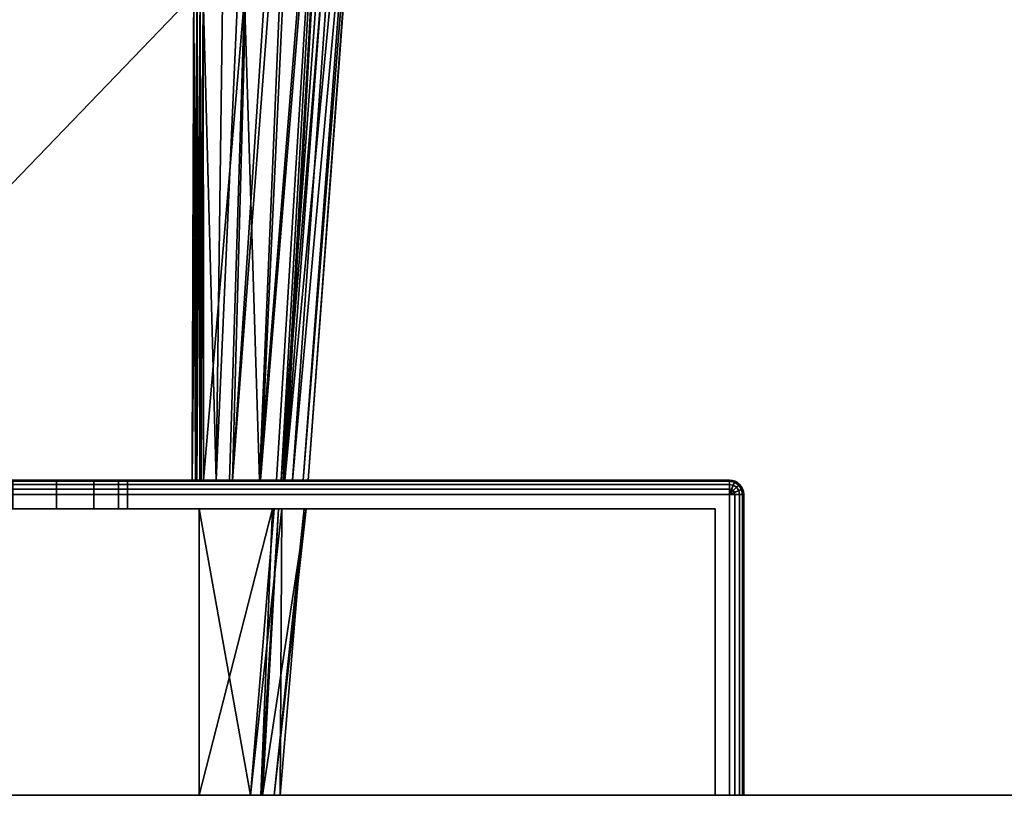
# Model space of a CAD drawing. Header units: millimetres. Extents: x -309 to 8309, y -96 to 57.
# Tile 57 of 95: x 4246 to 4281, y 0 to 27. Entities that reach past the tile are written whole.
import ezdxf

# ---------------------------------------------------------------- set-up
doc = ezdxf.new("R2010")
doc.units = ezdxf.units.MM
doc.layers.add('151', color=7, linetype='Continuous', true_color=0xffffff)
doc.layers.add('31', color=7, linetype='Continuous', true_color=0xffffff)

# ---------------------------------------------------------------- blocks, each defined once
blk = doc.blocks.new('UG_SURFACE_010')
at = {"layer": '151', "color": 252, "linetype": 'Continuous', "lineweight": 35}
for points in [[(4378, -37.3), (4191, -37.3), (4191, 0), (4378, 0)], [(4191, 0), (4191, 0, 2017), (4378, 0, 2017), (4378, 0)], [(4378, 0, 2017), (4191, 0, 2017), (4191, -39.3, 2017), (4378, -39.3, 2017)]]:
    blk.add_3dface(points, dxfattribs=at)
blk = doc.blocks.new('UG_SURFACE_027')
at = {"layer": '31', "color": 251, "linetype": 'Continuous', "lineweight": 35}
for points in [[(4221, 11, 1000), (4271, 11, 1000), (4271, 10.962, 999.809), (4221, 10.962, 999.809)], [(4271, 11, 1050), (4221, 11, 1050), (4221, 10.962, 1050.191), (4271, 10.962, 1050.191)], [(4246, 11, 1014), (4247.531, 11, 1014.305), (4271, 11, 1000), (4221, 11, 1000)], [(4221, 11, 1050), (4271, 11, 1050), (4246, 11, 1036), (4244.469, 11, 1035.696)], [(4247.531, 11, 1035.696), (4246, 11, 1036), (4271, 11, 1050)], [(4246, 10, 1036), (4246, 11, 1036), (4247.531, 11, 1035.696), (4247.531, 10, 1035.696)], [(4247.531, 10, 1014.305), (4247.531, 11, 1014.305), (4246, 11, 1014), (4246, 10, 1014)], [(4271, 11, 1050), (4248.828, 11, 1034.828), (4247.531, 11, 1035.696)], [(4247.531, 11, 1014.305), (4248.828, 11, 1015.172), (4271, 11, 1000)], [(4247.531, 10, 1035.696), (4247.531, 11, 1035.696), (4248.828, 11, 1034.828), (4248.828, 10, 1034.828)], [(4248.828, 10, 1015.172), (4248.828, 11, 1015.172), (4247.531, 11, 1014.305), (4247.531, 10, 1014.305)], [(4271, 11, 1000), (4248.828, 11, 1015.172), (4249.695, 11, 1016.469)], [(4249.695, 11, 1033.531), (4248.828, 11, 1034.828), (4271, 11, 1050)], [(4248.828, 10, 1034.828), (4248.828, 11, 1034.828), (4249.695, 11, 1033.531), (4249.695, 10, 1033.531)], [(4249.695, 10, 1016.469), (4249.695, 11, 1016.469), (4248.828, 11, 1015.172), (4248.828, 10, 1015.172)], [(4271, 11, 1000), (4249.695, 11, 1016.469), (4250, 11, 1018)], [(4250, 11, 1032), (4249.695, 11, 1033.531), (4271, 11, 1050)], [(4249.695, 10, 1033.531), (4249.695, 11, 1033.531), (4250, 11, 1032), (4250, 10, 1032)], [(4250, 10, 1018), (4250, 11, 1018), (4249.695, 11, 1016.469), (4249.695, 10, 1016.469)], [(4250, 11, 1018), (4250, 11, 1032), (4271, 11, 1050), (4271, 11, 1000)], [(4250, 10, 1032), (4250, 11, 1032), (4250, 11, 1018), (4250, 10, 1018)], [(4271, 11, 1000), (4271.191, 10.962, 1000), (4271.177, 10.927, 999.809), (4271, 10.962, 999.809)], [(4271, 11, 1000), (4271, 11, 1050), (4271.191, 10.962, 1050), (4271.191, 10.962, 1000)], [(4271, 10.962, 1050.191), (4271.177, 10.927, 1050.191), (4271.191, 10.962, 1050), (4271, 11, 1050)], [(4221, 10.962, 999.809), (4271, 10.962, 999.809), (4271, 10.854, 999.646), (4221, 10.854, 999.646)], [(4271, 10.962, 1050.191), (4221, 10.962, 1050.191), (4221, 10.854, 1050.354), (4271, 10.854, 1050.354)], [(4221, 10.854, 999.646), (4271, 10.854, 999.646), (4271, 10.691, 999.538), (4221, 10.691, 999.538)], [(4271, 10.854, 1050.354), (4221, 10.854, 1050.354), (4221, 10.691, 1050.462), (4271, 10.691, 1050.462)], [(4221, 10.691, 999.538), (4271, 10.691, 999.538), (4271, 10.5, 999.5), (4221, 10.5, 999.5)], [(4271, 10.691, 1050.462), (4221, 10.691, 1050.462), (4221, 10.5, 1050.5), (4271, 10.5, 1050.5)], [(4271, 10.962, 999.809), (4271.177, 10.927, 999.809), (4271.135, 10.827, 999.646), (4271, 10.854, 999.646)], [(4271, 10.854, 1050.354), (4271.135, 10.827, 1050.354), (4271.177, 10.927, 1050.191), (4271, 10.962, 1050.191)], [(4271, 10.854, 999.646), (4271.135, 10.827, 999.646), (4271.073, 10.677, 999.538), (4271, 10.691, 999.538)], [(4271, 10.691, 1050.462), (4271.073, 10.677, 1050.462), (4271.135, 10.827, 1050.354), (4271, 10.854, 1050.354)], [(4271, 10.691, 999.538), (4271.073, 10.677, 999.538), (4271, 10.5, 999.5)], [(4271, 10.5, 1050.5), (4271.073, 10.677, 1050.462), (4271, 10.691, 1050.462)], [(4271.073, 10.677, 999.538), (4271.135, 10.635, 999.538), (4271, 10.5, 999.5)], [(4271, 10.5, 1050.5), (4271.135, 10.635, 1050.462), (4271.073, 10.677, 1050.462)], [(4271.135, 10.827, 999.646), (4271.25, 10.75, 999.646), (4271.135, 10.635, 999.538), (4271.073, 10.677, 999.538)], [(4271.073, 10.677, 1050.462), (4271.135, 10.635, 1050.462), (4271.25, 10.75, 1050.354), (4271.135, 10.827, 1050.354)], [(4271.177, 10.927, 999.809), (4271.327, 10.827, 999.809), (4271.25, 10.75, 999.646), (4271.135, 10.827, 999.646)], [(4271.135, 10.827, 1050.354), (4271.25, 10.75, 1050.354), (4271.327, 10.827, 1050.191), (4271.177, 10.927, 1050.191)], [(4271.25, 10.75, 999.646), (4271.327, 10.635, 999.646), (4271.177, 10.573, 999.538), (4271.135, 10.635, 999.538)], [(4271.135, 10.635, 1050.462), (4271.177, 10.573, 1050.462), (4271.327, 10.635, 1050.354), (4271.25, 10.75, 1050.354)], [(4271.191, 10.962, 1000), (4271.354, 10.854, 1000), (4271.327, 10.827, 999.809), (4271.177, 10.927, 999.809)], [(4271.177, 10.927, 1050.191), (4271.327, 10.827, 1050.191), (4271.354, 10.854, 1050), (4271.191, 10.962, 1050)], [(4271.191, 10.962, 1000), (4271.191, 10.962, 1050), (4271.354, 10.854, 1050), (4271.354, 10.854, 1000)], [(4271.327, 10.827, 999.809), (4271.427, 10.677, 999.809), (4271.327, 10.635, 999.646), (4271.25, 10.75, 999.646)], [(4271.25, 10.75, 1050.354), (4271.327, 10.635, 1050.354), (4271.427, 10.677, 1050.191), (4271.327, 10.827, 1050.191)], [(4271.354, 10.854, 1000), (4271.462, 10.691, 1000), (4271.427, 10.677, 999.809), (4271.327, 10.827, 999.809)], [(4271.327, 10.827, 1050.191), (4271.427, 10.677, 1050.191), (4271.462, 10.691, 1050), (4271.354, 10.854, 1050)], [(4271.427, 10.677, 999.809), (4271.462, 10.5, 999.809), (4271.354, 10.5, 999.646), (4271.327, 10.635, 999.646)], [(4271.327, 10.635, 1050.354), (4271.354, 10.5, 1050.354), (4271.462, 10.5, 1050.191), (4271.427, 10.677, 1050.191)], [(4271.354, 10.854, 1000), (4271.354, 10.854, 1050), (4271.462, 10.691, 1050), (4271.462, 10.691, 1000)], [(4271.462, 10.691, 1000), (4271.5, 10.5, 1000), (4271.462, 10.5, 999.809), (4271.427, 10.677, 999.809)], [(4271.427, 10.677, 1050.191), (4271.462, 10.5, 1050.191), (4271.5, 10.5, 1050), (4271.462, 10.691, 1050)], [(4271.462, 10.691, 1000), (4271.462, 10.691, 1050), (4271.5, 10.5, 1050), (4271.5, 10.5, 1000)], [(4271, 10.5, 999.5), (4271, 0, 999.5), (4221, 0, 999.5), (4221, 10.5, 999.5)], [(4271, 0, 1050.5), (4271, 10.5, 1050.5), (4221, 10.5, 1050.5), (4221, 0, 1050.5)], [(4271.135, 10.635, 999.538), (4271.177, 10.573, 999.538), (4271, 10.5, 999.5)], [(4271, 10.5, 1050.5), (4271.177, 10.573, 1050.462), (4271.135, 10.635, 1050.462)], [(4271.177, 10.573, 999.538), (4271.191, 10.5, 999.538), (4271, 10.5, 999.5)], [(4271, 10.5, 1050.5), (4271.191, 10.5, 1050.462), (4271.177, 10.573, 1050.462)], [(4271.191, 10.5, 999.538), (4271.191, 0, 999.538), (4271, 0, 999.5), (4271, 10.5, 999.5)], [(4271, 10.5, 1050.5), (4271, 0, 1050.5), (4271.191, 0, 1050.462), (4271.191, 10.5, 1050.462)], [(4271.327, 10.635, 999.646), (4271.354, 10.5, 999.646), (4271.191, 10.5, 999.538), (4271.177, 10.573, 999.538)], [(4271.177, 10.573, 1050.462), (4271.191, 10.5, 1050.462), (4271.354, 10.5, 1050.354), (4271.327, 10.635, 1050.354)], [(4271.354, 10.5, 999.646), (4271.354, 0, 999.646), (4271.191, 0, 999.538), (4271.191, 10.5, 999.538)], [(4271.191, 10.5, 1050.462), (4271.191, 0, 1050.462), (4271.354, 0, 1050.354), (4271.354, 10.5, 1050.354)], [(4271.462, 10.5, 999.809), (4271.462, 0, 999.809), (4271.354, 0, 999.646), (4271.354, 10.5, 999.646)], [(4271.354, 10.5, 1050.354), (4271.354, 0, 1050.354), (4271.462, 0, 1050.191), (4271.462, 10.5, 1050.191)], [(4271.5, 10.5, 1000), (4271.5, 0, 1000), (4271.462, 0, 999.809), (4271.462, 10.5, 999.809)], [(4271.462, 10.5, 1050.191), (4271.462, 0, 1050.191), (4271.5, 0, 1050), (4271.5, 10.5, 1050)], [(4271.5, 10.5, 1050), (4271.5, 0, 1050), (4271.5, 0, 1000), (4271.5, 10.5, 1000)], [(4221.5, 0, 1049.5), (4221.5, 10, 1049.5), (4270.5, 10, 1049.5), (4270.5, 0, 1049.5)], [(4270.5, 0, 1000.5), (4270.5, 10, 1000.5), (4221.5, 10, 1000.5), (4221.5, 0, 1000.5)], [(4246, 10, 1036), (4247.531, 10, 1035.696), (4270.5, 10, 1049.5), (4221.5, 10, 1049.5)], [(4221.5, 10, 1000.5), (4270.5, 10, 1000.5), (4246, 10, 1014), (4244.469, 10, 1014.305)], [(4247.531, 10, 1014.305), (4246, 10, 1014), (4270.5, 10, 1000.5)], [(4270.5, 10, 1000.5), (4248.828, 10, 1015.172), (4247.531, 10, 1014.305)], [(4247.531, 10, 1035.696), (4248.828, 10, 1034.828), (4270.5, 10, 1049.5)], [(4270.5, 10, 1049.5), (4248.828, 10, 1034.828), (4249.695, 10, 1033.531)], [(4249.695, 10, 1016.469), (4248.828, 10, 1015.172), (4270.5, 10, 1000.5)], [(4270.5, 10, 1049.5), (4249.695, 10, 1033.531), (4250, 10, 1032)], [(4250, 10, 1018), (4249.695, 10, 1016.469), (4270.5, 10, 1000.5)], [(4270.5, 10, 1000.5), (4270.5, 10, 1049.5), (4250, 10, 1032), (4250, 10, 1018)], [(4270.5, 0, 1049.5), (4270.5, 10, 1049.5), (4270.5, 10, 1000.5), (4270.5, 0, 1000.5)], [(4221.5, 0, 1049.5), (4270.5, 0, 1049.5), (4271, 0, 1050.5), (4221, 0, 1050.5)], [(4270.5, 0, 1000.5), (4221.5, 0, 1000.5), (4221, 0, 999.5), (4271, 0, 999.5)], [(4270.5, 0, 1049.5), (4270.5, 0, 1000.5), (4271.5, 0, 1000), (4271.5, 0, 1050)], [(4270.5, 0, 1000.5), (4271.354, 0, 999.646), (4271.462, 0, 999.809), (4271.5, 0, 1000)], [(4270.5, 0, 1049.5), (4271.354, 0, 1050.354), (4271.191, 0, 1050.462), (4271, 0, 1050.5)], [(4271, 0, 999.5), (4271.191, 0, 999.538), (4271.354, 0, 999.646), (4270.5, 0, 1000.5)], [(4271.5, 0, 1050), (4271.462, 0, 1050.191), (4271.354, 0, 1050.354), (4270.5, 0, 1049.5)]]:
    blk.add_3dface(points, dxfattribs=at)
blk = doc.blocks.new('UG_SURFACE_028')
at = {"layer": '31', "color": 251, "linetype": 'Continuous', "lineweight": 35}
for points in [[(4252.316, 27.953, 1115), (4252.364, 44.489, 1115), (4236, 53.146, 1115), (4236, 11, 1115)], [(4236, 11, 1093), (4236, 53.146, 1093), (4252.364, 44.489, 1093), (4252.316, 27.953, 1093)], [(4252.643, 27.952, 1093.122), (4253.538, 44.396, 1093.862), (4253.097, 11, 1094.039)], [(4253.097, 11, 1094.039), (4253.538, 44.396, 1093.862), (4254.572, 44.292, 1094.753)], [(4254.572, 44.292, 1094.753), (4253.664, 11, 1095.113), (4253.097, 11, 1094.039)], [(4253.664, 11, 1095.113), (4254.572, 44.292, 1094.753), (4255.857, 44.162, 1095.86)], [(4253.664, 11, 1095.113), (4255.857, 44.162, 1095.86), (4256.174, 44.089, 1096.421)], [(4256.174, 44.089, 1096.421), (4254.647, 11, 1096.977), (4253.664, 11, 1095.113)], [(4254.607, 11, 1111.273), (4255.988, 44.116, 1111.778), (4254.087, 27.845, 1113.426)], [(4257.234, 43.846, 1109.778), (4255.988, 44.116, 1111.778), (4254.607, 11, 1111.273)], [(4254.647, 11, 1096.977), (4256.174, 44.089, 1096.421), (4257.336, 43.82, 1098.477)], [(4254.607, 11, 1111.273), (4255.2, 11, 1110.199), (4257.234, 43.846, 1109.778)], [(4257.336, 43.82, 1098.477), (4255.435, 11, 1098.47), (4254.647, 11, 1096.977)], [(4255.2, 11, 1110.199), (4255.363, 11, 1109.341), (4257.234, 43.846, 1109.778)], [(4257.752, 43.733, 1108.945), (4257.234, 43.846, 1109.778), (4255.363, 11, 1109.341)], [(4258.055, 43.64, 1107.609), (4257.752, 43.733, 1108.945), (4255.363, 11, 1109.341)], [(4255.363, 11, 1109.341), (4255.758, 11, 1107.254), (4258.055, 43.64, 1107.609)], [(4257.336, 43.82, 1098.477), (4255.496, 11, 1098.883), (4255.435, 11, 1098.47)], [(4255.496, 11, 1098.883), (4257.336, 43.82, 1098.477), (4257.946, 43.678, 1099.557)], [(4255.496, 11, 1098.883), (4257.946, 43.678, 1099.557), (4258.574, 43.481, 1102.985)], [(4258.694, 43.443, 1104.784), (4258.055, 43.64, 1107.609), (4255.758, 11, 1107.254)], [(4258.574, 43.481, 1102.985), (4256.127, 11, 1103.094), (4255.496, 11, 1098.883)], [(4255.758, 11, 1107.254), (4256.312, 11, 1104.328), (4258.694, 43.443, 1104.784)], [(4256.127, 11, 1103.094), (4258.574, 43.481, 1102.985), (4258.715, 43.436, 1103.755)], [(4256.312, 11, 1104.328), (4256.127, 11, 1103.094), (4258.715, 43.436, 1103.755)], [(4258.715, 43.436, 1103.755), (4258.694, 43.443, 1104.784), (4256.312, 11, 1104.328)], [(4236, 11, 1115), (4252.256, 11, 1115), (4252.316, 27.953, 1115)], [(4252.316, 27.953, 1093), (4252.256, 11, 1093), (4236, 11, 1093)], [(4252.316, 27.953, 1115), (4252.256, 11, 1115), (4252.375, 11, 1114.986)], [(4252.256, 11, 1093), (4252.316, 27.953, 1093), (4252.433, 27.953, 1093.014)], [(4252.433, 27.953, 1093.014), (4252.406, 11, 1093.026), (4252.256, 11, 1093)], [(4252.375, 11, 1114.986), (4252.433, 27.953, 1114.986), (4252.316, 27.953, 1115)], [(4252.375, 11, 1114.986), (4252.404, 11, 1114.973), (4252.433, 27.953, 1114.986)], [(4252.544, 27.952, 1114.944), (4252.433, 27.953, 1114.986), (4252.404, 11, 1114.973)], [(4252.404, 11, 1114.973), (4252.529, 11, 1114.919), (4252.544, 27.952, 1114.944)], [(4252.421, 11, 1093.028), (4252.406, 11, 1093.026), (4252.433, 27.953, 1093.014)], [(4252.421, 11, 1093.028), (4252.433, 27.953, 1093.014), (4252.544, 27.952, 1093.055)], [(4252.544, 27.952, 1093.055), (4252.54, 11, 1093.094), (4252.421, 11, 1093.028)], [(4252.529, 11, 1114.919), (4252.541, 11, 1114.908), (4252.544, 27.952, 1114.944)], [(4252.568, 11, 1093.11), (4252.54, 11, 1093.094), (4252.544, 27.952, 1093.055)], [(4252.643, 27.845, 1114.878), (4252.544, 27.952, 1114.944), (4252.541, 11, 1114.908)], [(4252.541, 11, 1114.908), (4252.652, 11, 1114.805), (4252.643, 27.845, 1114.878)], [(4252.568, 11, 1093.11), (4252.544, 27.952, 1093.055), (4252.643, 27.952, 1093.122)], [(4252.643, 27.952, 1093.122), (4252.652, 11, 1093.195), (4252.568, 11, 1093.11)], [(4253.097, 11, 1094.039), (4252.652, 11, 1093.195), (4252.643, 27.952, 1093.122)], [(4254.087, 27.845, 1113.426), (4252.643, 27.845, 1114.878), (4252.652, 11, 1114.805)], [(4252.652, 11, 1114.805), (4253.562, 11, 1113.16), (4254.087, 27.845, 1113.426)], [(4254.087, 27.845, 1113.426), (4253.562, 11, 1113.16), (4254.607, 11, 1111.273)], [(4271, 11, 1129), (4221, 11, 1129), (4221, 10.962, 1129.191), (4271, 10.962, 1129.191)], [(4221, 11, 1079), (4271, 11, 1079), (4271, 10.962, 1078.809), (4221, 10.962, 1078.809)], [(4271, 11, 1079), (4221, 11, 1079), (4236, 11, 1093), (4252.256, 11, 1093)], [(4221, 11, 1129), (4271, 11, 1129), (4252.256, 11, 1115), (4236, 11, 1115)], [(4271, 11, 1079), (4252.256, 11, 1093), (4252.406, 11, 1093.026)], [(4252.375, 11, 1114.986), (4252.256, 11, 1115), (4271, 11, 1129)], [(4271, 11, 1129), (4252.529, 11, 1114.919), (4252.404, 11, 1114.973), (4252.375, 11, 1114.986)], [(4252.406, 11, 1093.026), (4252.421, 11, 1093.028), (4271, 11, 1079)], [(4271, 11, 1079), (4252.421, 11, 1093.028), (4252.54, 11, 1093.094)], [(4252.541, 11, 1114.908), (4252.529, 11, 1114.919), (4271, 11, 1129)], [(4252.54, 11, 1093.094), (4252.568, 11, 1093.11), (4271, 11, 1079)], [(4271, 11, 1129), (4252.652, 11, 1114.805), (4252.541, 11, 1114.908)], [(4252.568, 11, 1093.11), (4252.652, 11, 1093.195), (4271, 11, 1079)], [(4271, 11, 1079), (4252.652, 11, 1093.195), (4253.097, 11, 1094.039)], [(4253.562, 11, 1113.16), (4252.652, 11, 1114.805), (4271, 11, 1129)], [(4253.097, 11, 1094.039), (4253.664, 11, 1095.113), (4271, 11, 1079)], [(4271, 11, 1129), (4254.607, 11, 1111.273), (4253.562, 11, 1113.16)], [(4271, 11, 1079), (4253.664, 11, 1095.113), (4254.647, 11, 1096.977)], [(4271, 11, 1129), (4255.2, 11, 1110.199), (4254.607, 11, 1111.273)], [(4254.647, 11, 1096.977), (4255.435, 11, 1098.47), (4271, 11, 1079)], [(4255.363, 11, 1109.341), (4255.2, 11, 1110.199), (4271, 11, 1129)], [(4271, 11, 1129), (4255.758, 11, 1107.254), (4255.363, 11, 1109.341)], [(4271, 11, 1079), (4255.435, 11, 1098.47), (4255.496, 11, 1098.883)], [(4255.496, 11, 1098.883), (4256.127, 11, 1103.094), (4271, 11, 1079)], [(4271, 11, 1129), (4256.312, 11, 1104.328), (4255.758, 11, 1107.254)], [(4256.127, 11, 1103.094), (4256.312, 11, 1104.328), (4271, 11, 1129), (4271, 11, 1079)], [(4271, 10.962, 1129.191), (4271.177, 10.927, 1129.191), (4271.191, 10.962, 1129), (4271, 11, 1129)], [(4271, 11, 1079), (4271, 11, 1129), (4271.191, 10.962, 1129), (4271.191, 10.962, 1079)], [(4271, 11, 1079), (4271.191, 10.962, 1079), (4271.177, 10.927, 1078.809), (4271, 10.962, 1078.809)], [(4271, 10.962, 1129.191), (4221, 10.962, 1129.191), (4221, 10.854, 1129.354), (4271, 10.854, 1129.354)], [(4221, 10.962, 1078.809), (4271, 10.962, 1078.809), (4271, 10.854, 1078.646), (4221, 10.854, 1078.646)], [(4271, 10.854, 1129.354), (4221, 10.854, 1129.354), (4221, 10.691, 1129.462), (4271, 10.691, 1129.462)], [(4221, 10.854, 1078.646), (4271, 10.854, 1078.646), (4271, 10.691, 1078.538), (4221, 10.691, 1078.538)], [(4271, 10.691, 1129.462), (4221, 10.691, 1129.462), (4221, 10.5, 1129.5), (4271, 10.5, 1129.5)], [(4221, 10.691, 1078.538), (4271, 10.691, 1078.538), (4271, 10.5, 1078.5), (4221, 10.5, 1078.5)], [(4271, 10.854, 1129.354), (4271.135, 10.827, 1129.354), (4271.177, 10.927, 1129.191), (4271, 10.962, 1129.191)], [(4271, 10.962, 1078.809), (4271.177, 10.927, 1078.809), (4271.135, 10.827, 1078.646), (4271, 10.854, 1078.646)], [(4271, 10.691, 1129.462), (4271.073, 10.677, 1129.462), (4271.135, 10.827, 1129.354), (4271, 10.854, 1129.354)], [(4271, 10.854, 1078.646), (4271.135, 10.827, 1078.646), (4271.073, 10.677, 1078.538), (4271, 10.691, 1078.538)], [(4271, 10.5, 1129.5), (4271.073, 10.677, 1129.462), (4271, 10.691, 1129.462)], [(4271, 10.691, 1078.538), (4271.073, 10.677, 1078.538), (4271, 10.5, 1078.5)], [(4271, 10.5, 1129.5), (4271.135, 10.635, 1129.462), (4271.073, 10.677, 1129.462)], [(4271.073, 10.677, 1078.538), (4271.135, 10.635, 1078.538), (4271, 10.5, 1078.5)], [(4271.073, 10.677, 1129.462), (4271.135, 10.635, 1129.462), (4271.25, 10.75, 1129.354), (4271.135, 10.827, 1129.354)], [(4271.135, 10.827, 1078.646), (4271.25, 10.75, 1078.646), (4271.135, 10.635, 1078.538), (4271.073, 10.677, 1078.538)], [(4271.135, 10.827, 1129.354), (4271.25, 10.75, 1129.354), (4271.327, 10.827, 1129.191), (4271.177, 10.927, 1129.191)], [(4271.177, 10.927, 1078.809), (4271.327, 10.827, 1078.809), (4271.25, 10.75, 1078.646), (4271.135, 10.827, 1078.646)], [(4271.135, 10.635, 1129.462), (4271.177, 10.573, 1129.462), (4271.327, 10.635, 1129.354), (4271.25, 10.75, 1129.354)], [(4271.25, 10.75, 1078.646), (4271.327, 10.635, 1078.646), (4271.177, 10.573, 1078.538), (4271.135, 10.635, 1078.538)], [(4271.177, 10.927, 1129.191), (4271.327, 10.827, 1129.191), (4271.354, 10.854, 1129), (4271.191, 10.962, 1129)], [(4271.191, 10.962, 1079), (4271.354, 10.854, 1079), (4271.327, 10.827, 1078.809), (4271.177, 10.927, 1078.809)], [(4271.191, 10.962, 1079), (4271.191, 10.962, 1129), (4271.354, 10.854, 1129), (4271.354, 10.854, 1079)], [(4271.25, 10.75, 1129.354), (4271.327, 10.635, 1129.354), (4271.427, 10.677, 1129.191), (4271.327, 10.827, 1129.191)], [(4271.327, 10.827, 1078.809), (4271.427, 10.677, 1078.809), (4271.327, 10.635, 1078.646), (4271.25, 10.75, 1078.646)], [(4271.327, 10.827, 1129.191), (4271.427, 10.677, 1129.191), (4271.462, 10.691, 1129), (4271.354, 10.854, 1129)], [(4271.354, 10.854, 1079), (4271.462, 10.691, 1079), (4271.427, 10.677, 1078.809), (4271.327, 10.827, 1078.809)], [(4271.327, 10.635, 1129.354), (4271.354, 10.5, 1129.354), (4271.462, 10.5, 1129.191), (4271.427, 10.677, 1129.191)], [(4271.427, 10.677, 1078.809), (4271.462, 10.5, 1078.809), (4271.354, 10.5, 1078.646), (4271.327, 10.635, 1078.646)], [(4271.354, 10.854, 1079), (4271.354, 10.854, 1129), (4271.462, 10.691, 1129), (4271.462, 10.691, 1079)], [(4271.427, 10.677, 1129.191), (4271.462, 10.5, 1129.191), (4271.5, 10.5, 1129), (4271.462, 10.691, 1129)], [(4271.462, 10.691, 1079), (4271.5, 10.5, 1079), (4271.462, 10.5, 1078.809), (4271.427, 10.677, 1078.809)], [(4271.462, 10.691, 1079), (4271.462, 10.691, 1129), (4271.5, 10.5, 1129), (4271.5, 10.5, 1079)], [(4221, 10.5, 1129.5), (4221, 0, 1129.5), (4271, 0, 1129.5), (4271, 10.5, 1129.5)], [(4271, 10.5, 1078.5), (4271, 0, 1078.5), (4221, 0, 1078.5), (4221, 10.5, 1078.5)], [(4271, 10.5, 1129.5), (4271.177, 10.573, 1129.462), (4271.135, 10.635, 1129.462)], [(4271.135, 10.635, 1078.538), (4271.177, 10.573, 1078.538), (4271, 10.5, 1078.5)], [(4271, 10.5, 1129.5), (4271.191, 10.5, 1129.462), (4271.177, 10.573, 1129.462)], [(4271.177, 10.573, 1078.538), (4271.191, 10.5, 1078.538), (4271, 10.5, 1078.5)], [(4271, 10.5, 1129.5), (4271, 0, 1129.5), (4271.191, 0, 1129.462), (4271.191, 10.5, 1129.462)], [(4271.191, 10.5, 1078.538), (4271.191, 0, 1078.538), (4271, 0, 1078.5), (4271, 10.5, 1078.5)], [(4271.177, 10.573, 1129.462), (4271.191, 10.5, 1129.462), (4271.354, 10.5, 1129.354), (4271.327, 10.635, 1129.354)], [(4271.327, 10.635, 1078.646), (4271.354, 10.5, 1078.646), (4271.191, 10.5, 1078.538), (4271.177, 10.573, 1078.538)], [(4271.191, 10.5, 1129.462), (4271.191, 0, 1129.462), (4271.354, 0, 1129.354), (4271.354, 10.5, 1129.354)], [(4271.354, 10.5, 1078.646), (4271.354, 0, 1078.646), (4271.191, 0, 1078.538), (4271.191, 10.5, 1078.538)], [(4271.354, 10.5, 1129.354), (4271.354, 0, 1129.354), (4271.462, 0, 1129.191), (4271.462, 10.5, 1129.191)], [(4271.462, 10.5, 1078.809), (4271.462, 0, 1078.809), (4271.354, 0, 1078.646), (4271.354, 10.5, 1078.646)], [(4271.462, 10.5, 1129.191), (4271.462, 0, 1129.191), (4271.5, 0, 1129), (4271.5, 10.5, 1129)], [(4271.5, 10.5, 1079), (4271.5, 0, 1079), (4271.462, 0, 1078.809), (4271.462, 10.5, 1078.809)], [(4271.5, 0, 1079), (4271.5, 10.5, 1079), (4271.5, 10.5, 1129), (4271.5, 0, 1129)], [(4221.5, 0, 1128.5), (4221.5, 10, 1128.5), (4270.5, 10, 1128.5), (4270.5, 0, 1128.5)], [(4270.5, 0, 1079.5), (4270.5, 10, 1079.5), (4221.5, 10, 1079.5), (4221.5, 0, 1079.5)], [(4270.5, 10, 1128.5), (4221.5, 10, 1128.5), (4235.5, 10, 1115), (4252.5, 10, 1115)], [(4221.5, 10, 1079.5), (4270.5, 10, 1079.5), (4252.5, 10, 1093), (4235.5, 10, 1093)], [(4235.5, 10, 1093), (4252.5, 10, 1093), (4252.5, 0, 1093), (4235.5, 0, 1093)], [(4252.5, 10, 1115), (4235.5, 10, 1115), (4235.5, 0, 1115), (4252.5, 0, 1115)], [(4270.5, 10, 1128.5), (4252.5, 10, 1115), (4255.066, 10, 1110.408)], [(4255.116, 10, 1097.988), (4252.5, 10, 1093), (4270.5, 10, 1079.5)], [(4252.5, 0, 1115), (4254.656, 0, 1109.987), (4255.066, 10, 1110.408)], [(4255.066, 10, 1110.408), (4252.5, 10, 1115), (4252.5, 0, 1115)], [(4252.5, 10, 1093), (4255.116, 10, 1097.988), (4254.289, 0, 1098.233)], [(4254.289, 0, 1098.233), (4252.5, 0, 1093), (4252.5, 10, 1093)], [(4254.289, 0, 1098.233), (4255.116, 10, 1097.988), (4255.382, 10, 1098.494)], [(4255.382, 10, 1098.494), (4255.329, 0, 1101.272), (4254.289, 0, 1098.233)], [(4255.274, 10, 1109.35), (4255.066, 10, 1110.408), (4254.656, 0, 1109.987)], [(4254.656, 0, 1109.987), (4254.715, 0, 1109.221), (4255.274, 10, 1109.35)], [(4254.715, 0, 1109.221), (4255.12, 0, 1103.971), (4256.235, 10, 1104.455)], [(4256.235, 10, 1104.455), (4255.274, 10, 1109.35), (4254.715, 0, 1109.221)], [(4270.5, 10, 1128.5), (4255.066, 10, 1110.408), (4255.274, 10, 1109.35)], [(4270.5, 10, 1079.5), (4255.382, 10, 1098.494), (4255.116, 10, 1097.988)], [(4255.12, 0, 1103.971), (4256.171, 10, 1104.01), (4256.235, 10, 1104.455)], [(4256.171, 10, 1104.01), (4255.12, 0, 1103.971), (4255.329, 0, 1101.272)], [(4255.274, 10, 1109.35), (4256.235, 10, 1104.455), (4270.5, 10, 1128.5)], [(4255.329, 0, 1101.272), (4255.382, 10, 1098.494), (4256.171, 10, 1104.01)], [(4256.171, 10, 1104.01), (4255.382, 10, 1098.494), (4270.5, 10, 1079.5)], [(4270.5, 10, 1079.5), (4270.5, 10, 1128.5), (4256.235, 10, 1104.455), (4256.171, 10, 1104.01)], [(4270.5, 0, 1128.5), (4270.5, 10, 1128.5), (4270.5, 10, 1079.5), (4270.5, 0, 1079.5)], [(4221.5, 0, 1128.5), (4270.5, 0, 1128.5), (4271, 0, 1129.5), (4221, 0, 1129.5)], [(4270.5, 0, 1079.5), (4221.5, 0, 1079.5), (4221, 0, 1078.5), (4271, 0, 1078.5)], [(4235.5, 0, 1115), (4235.5, 0, 1093), (4255.12, 0, 1103.971), (4254.715, 0, 1109.221)], [(4235.5, 0, 1093), (4252.5, 0, 1093), (4254.289, 0, 1098.233)], [(4254.289, 0, 1098.233), (4255.329, 0, 1101.272), (4255.12, 0, 1103.971), (4235.5, 0, 1093)], [(4254.715, 0, 1109.221), (4254.656, 0, 1109.987), (4252.5, 0, 1115), (4235.5, 0, 1115)], [(4270.5, 0, 1128.5), (4270.5, 0, 1079.5), (4271.5, 0, 1079), (4271.5, 0, 1129)], [(4270.5, 0, 1079.5), (4271.354, 0, 1078.646), (4271.462, 0, 1078.809), (4271.5, 0, 1079)], [(4270.5, 0, 1128.5), (4271.354, 0, 1129.354), (4271.191, 0, 1129.462), (4271, 0, 1129.5)], [(4271, 0, 1078.5), (4271.191, 0, 1078.538), (4271.354, 0, 1078.646), (4270.5, 0, 1079.5)], [(4271.5, 0, 1129), (4271.462, 0, 1129.191), (4271.354, 0, 1129.354), (4270.5, 0, 1128.5)]]:
    blk.add_3dface(points, dxfattribs=at)

msp = doc.modelspace()

# ---------------------------------------------------------------- linework, layer by layer
at = {"layer": '151', "color": 252, "linetype": 'Continuous', "lineweight": 35}
for p, q in [((4378, 0, 2017), (4191, 0, 2017)), ((4378, 0), (4191, 0))]:
    msp.add_line(p, q, dxfattribs=at)
at = {"layer": '31', "color": 251, "linetype": 'Continuous', "lineweight": 35}
for p, q in [((4271, 11, 1079), (4221, 11, 1079)), ((4221, 11, 1129), (4271, 11, 1129)), ((4271, 11, 1000), (4221, 11, 1000)), ((4221, 11, 1050), (4271, 11, 1050)), ((4236, 11, 1115), (4252.256, 11, 1115)), ((4236, 11, 1093), (4252.256, 11, 1093)), ((4250, 11, 1032), (4250, 10, 1032)), ((4250, 11, 1032), (4250, 11, 1018)), ((4250, 11, 1018), (4250, 10, 1018)), ((4271, 11, 1129), (4271, 11, 1079)), ((4271, 11, 1050), (4271, 11, 1000)), ((4271, 10.5, 1129.5), (4221, 10.5, 1129.5)), ((4221, 10.5, 1078.5), (4271, 10.5, 1078.5)), ((4221, 10.5, 999.5), (4271, 10.5, 999.5)), ((4271, 10.5, 1050.5), (4221, 10.5, 1050.5)), ((4271, 10.5, 1078.5), (4271, 0, 1078.5)), ((4271, 0, 1129.5), (4271, 10.5, 1129.5)), ((4271, 0, 1050.5), (4271, 10.5, 1050.5)), ((4271, 10.5, 999.5), (4271, 0, 999.5)), ((4271.5, 10.5, 1079), (4271.5, 10.5, 1129)), ((4271.5, 0, 1079), (4271.5, 10.5, 1079)), ((4271.5, 10.5, 1129), (4271.5, 0, 1129)), ((4271.5, 10.5, 1050), (4271.5, 0, 1050)), ((4271.5, 0, 1000), (4271.5, 10.5, 1000)), ((4271.5, 10.5, 1000), (4271.5, 10.5, 1050)), ((4221.5, 10, 1079.5), (4270.5, 10, 1079.5)), ((4270.5, 10, 1128.5), (4221.5, 10, 1128.5)), ((4221.5, 10, 1000.5), (4270.5, 10, 1000.5)), ((4270.5, 10, 1049.5), (4221.5, 10, 1049.5)), ((4252.5, 10, 1115), (4235.5, 10, 1115)), ((4235.5, 10, 1093), (4252.5, 10, 1093)), ((4250, 10, 1018), (4250, 10, 1032)), ((4252.5, 10, 1115), (4252.5, 0, 1115)), ((4270.5, 0, 1128.5), (4270.5, 10, 1128.5)), ((4270.5, 0, 1079.5), (4270.5, 10, 1079.5)), ((4270.5, 10, 1079.5), (4270.5, 10, 1128.5)), ((4270.5, 0, 1049.5), (4270.5, 10, 1049.5)), ((4270.5, 10, 1000.5), (4270.5, 10, 1049.5)), ((4270.5, 0, 1000.5), (4270.5, 10, 1000.5)), ((4221, 0, 1078.5), (4271, 0, 1078.5)), ((4271, 0, 1050.5), (4221, 0, 1050.5)), ((4221, 0, 999.5), (4271, 0, 999.5)), ((4271, 0, 1129.5), (4221, 0, 1129.5)), ((4270.5, 0, 1128.5), (4221.5, 0, 1128.5)), ((4221.5, 0, 1079.5), (4270.5, 0, 1079.5)), ((4270.5, 0, 1049.5), (4221.5, 0, 1049.5)), ((4221.5, 0, 1000.5), (4270.5, 0, 1000.5)), ((4252.5, 0, 1115), (4235.5, 0, 1115)), ((4235.5, 0, 1093), (4252.5, 0, 1093)), ((4270.5, 0, 1079.5), (4270.5, 0, 1128.5)), ((4270.5, 0, 1000.5), (4270.5, 0, 1049.5)), ((4271.5, 0, 1079), (4271.5, 0, 1129)), ((4271.5, 0, 1000), (4271.5, 0, 1050))]:
    msp.add_line(p, q, dxfattribs=at)
at = {"layer": '31', "color": 251, "linetype": 'Continuous', "lineweight": 35, "extrusion": (0, 1, 0)}
for centre, radius, start, end in [((-4246, 1018, 11), 4, 180, 0), ((-4246, 1032, 11), 4, 0, 180), ((-4271, 1129, 10.5), 0.5, 90, 180), ((-4271, 1000, 10.5), 0.5, 180, 270)]:
    msp.add_arc(centre, radius, start, end, dxfattribs=at)
at = {"layer": '31', "color": 251, "linetype": 'Continuous', "lineweight": 35, "extrusion": (0, 0, -1)}
for centre in [(-4271, 10.5, -1129), (-4271, 10.5, -1079)]:
    msp.add_arc(centre, 0.5, 90, 180, dxfattribs=at)
at = {"layer": '31', "color": 251, "linetype": 'Continuous', "lineweight": 35, "extrusion": (1, 0, 0)}
for centre, start, end in [((10.5, 1079, 4271), 270, 0), ((10.5, 1129, 4271), 0, 90), ((10.5, 1000, 4271), 270, 0), ((10.5, 1050, 4271), 0, 90), ((10.5, 1079, 4271), 270, 0)]:
    msp.add_arc(centre, 0.5, start, end, dxfattribs=at)
at = {"layer": '31', "color": 251, "linetype": 'Continuous', "lineweight": 35}
for centre in [(4271, 10.5, 1050), (4271, 10.5, 1000)]:
    msp.add_arc(centre, 0.5, 0, 90, dxfattribs=at)
at = {"layer": '31', "color": 251, "linetype": 'Continuous', "lineweight": 35, "extrusion": (0, -1, 0)}
for centre, radius, start, end in [((4271, 1079, -10.5), 0.5, 270, 0), ((4271, 1050, -10.5), 0.5, 0, 90), ((4246, 1032, -10), 4, 0, 180), ((4246, 1018, -10), 4, 180, 0), ((4271, 1129), 0.5, 0, 90), ((4271, 1079), 0.5, 270, 0), ((4271, 1000), 0.5, 270, 0), ((4271, 1050), 0.5, 0, 90), ((4271, 1129), 0.5, 0, 90)]:
    msp.add_arc(centre, radius, start, end, dxfattribs=at)
at = {"layer": '31', "color": 251, "linetype": 'Continuous', "lineweight": 35}
for points, knots in [([(4252.364, 44.489, 1093), (4252.35, 38.977, 1093), (4252.333, 33.465, 1093), (4252.297, 22.302, 1093), (4252.277, 16.651, 1093), (4252.256, 11, 1093)], [0, 0, 0, 0, 0.493777, 0.493777, 1, 1, 1, 1]), ([(4252.256, 11, 1115), (4252.277, 16.651, 1115), (4252.297, 22.302, 1115), (4252.333, 33.465, 1115), (4252.35, 38.977, 1115), (4252.364, 44.489, 1115)], [0, 0, 0, 0, 0.506223, 0.506223, 1, 1, 1, 1]), ([(4252.652, 11, 1093.195), (4252.653, 16.651, 1093.168), (4252.649, 22.301, 1093.143), (4252.637, 33.464, 1093.101), (4252.629, 38.976, 1093.084), (4252.62, 44.488, 1093.07)], [0, 0, 0, 0, 0.506202, 0.506202, 1, 1, 1, 1]), ([(4252.62, 44.488, 1114.93), (4252.629, 38.976, 1114.916), (4252.637, 33.464, 1114.899), (4252.649, 22.301, 1114.857), (4252.653, 16.651, 1114.832), (4252.652, 11, 1114.805)], [0, 0, 0, 0, 0.493798, 0.493798, 1, 1, 1, 1]), ([(4252.256, 11, 1093), (4252.312, 11, 1093), (4252.369, 11, 1093.01), (4252.474, 11, 1093.047), (4252.525, 11, 1093.075), (4252.599, 11, 1093.135), (4252.628, 11, 1093.164), (4252.652, 11, 1093.195)], [0, 0, 0, 0, 0.368963, 0.368963, 0.737926, 0.737926, 1, 1, 1, 1]), ([(4252.652, 11, 1114.805), (4252.618, 11, 1114.849), (4252.576, 11, 1114.888), (4252.482, 11, 1114.949), (4252.429, 11, 1114.972), (4252.336, 11, 1114.995), (4252.296, 11, 1115), (4252.256, 11, 1115)], [0, 0, 0, 0, 0.36896, 0.36896, 0.737921, 0.737921, 1, 1, 1, 1]), ([(4252.652, 11, 1114.805), (4253.192, 11, 1114.102), (4254.219, 11, 1112.535), (4255.398, 11, 1109.899), (4256.146, 11, 1106.998), (4256.399, 11, 1104), (4256.146, 11, 1101.002), (4255.398, 11, 1098.101), (4254.219, 11, 1095.465), (4253.192, 11, 1093.898), (4252.652, 11, 1093.195)], [0, 0, 0, 0, 0.11683, 0.244553, 0.372277, 0.5, 0.627723, 0.755447, 0.88317, 1, 1, 1, 1])]:
    msp.add_open_spline(points, degree=3, knots=knots, dxfattribs=at)
for points, degree in [([(4252.5, 10, 1093), (4252.5, 0, 1093)], 1), ([(4252.5, 10, 1093), (4253.09, 10, 1093.765), (4254.154, 10, 1095.403), (4255.343, 10, 1098.118), (4256.075, 10, 1101.013), (4256.323, 10, 1104), (4256.075, 10, 1106.987), (4255.343, 10, 1109.882), (4254.154, 10, 1112.597), (4253.09, 10, 1114.235), (4252.5, 10, 1115)], 3), ([(4252.5, 0, 1093), (4253.477, 0, 1094.657), (4254.979, 0, 1098.234), (4255.765, 0, 1104), (4254.979, 0, 1109.766), (4253.477, 0, 1113.343), (4252.5, 0, 1115)], 3)]:
    msp.add_open_spline(points, degree=degree, dxfattribs=at)

# ---------------------------------------------------------------- block references
at = {"layer": '151', "color": 252, "linetype": 'Continuous', "lineweight": 35}
msp.add_blockref('UG_SURFACE_010', (0, 0), dxfattribs=at)
at = {"layer": '31', "color": 251, "linetype": 'Continuous', "lineweight": 35}
for name in ['UG_SURFACE_028', 'UG_SURFACE_027']:
    msp.add_blockref(name, (0, 0), dxfattribs=at)

doc.saveas('drawing.dxf')
